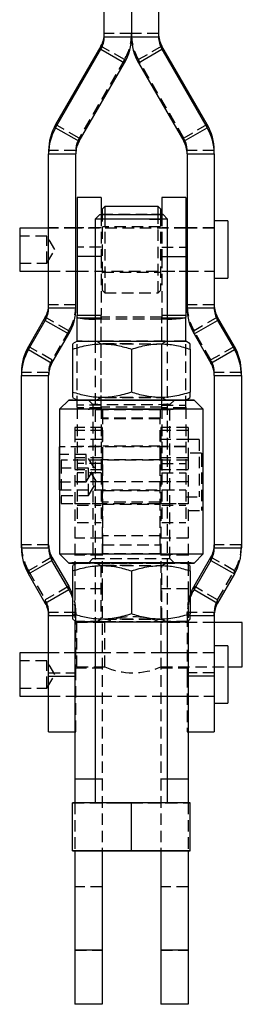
# Model space of a CAD drawing. Extents: x 35 to 384, y 14 to 286.
# Tile 14 of 20: x 212 to 236, y 83 to 192. Entities that reach past the tile are written whole.
import ezdxf

# ---------------------------------------------------------------- set-up
doc = ezdxf.new("R2010")
doc.units = 0
doc.linetypes.add('HIDDEN', pattern=[1.905, 1.27, -0.635])
doc.layers.get('0').update_dxf_attribs({"linetype": 'CONTINUOUS'})

msp = doc.modelspace()

# ---------------------------------------------------------------- linework, layer by layer
at = {"color": 7, "linetype": 'CONTINUOUS'}
for p, q in [((221.141025, 190.3284), (221.141025, 193.224314)), ((224.141025, 193.148557), (224.141025, 190.3284)), ((227.141025, 193.224314), (227.141025, 190.3284)), ((221.141025, 190.3284), (224.141025, 190.3284)), ((224.141025, 190.3284), (227.141025, 190.3284)), ((220.772595, 189.303252), (215.761379, 180.626854)), ((215.761379, 180.277522), (220.772595, 188.953921)), ((220.772595, 189.303252), (220.772595, 188.953921)), ((220.772595, 188.953921), (223.370671, 187.454488)), ((224.911379, 187.454488), (227.509455, 188.953921)), ((227.509455, 188.953921), (227.509455, 189.303252)), ((232.520671, 180.626854), (227.509455, 189.303252)), ((227.509455, 188.953921), (232.520671, 180.277522)), ((218.359455, 178.778093), (223.370671, 187.454488)), ((224.911379, 187.454488), (229.922595, 178.778093)), ((215.761379, 180.626854), (215.761379, 180.277522)), ((215.761379, 180.277522), (218.359455, 178.778093)), ((229.922595, 178.778093), (232.520671, 180.277522)), ((232.520671, 180.277522), (232.520671, 180.626854)), ((214.991025, 177.752943), (214.991025, 177.403612)), ((214.991025, 177.403612), (217.991025, 177.403612)), ((214.991025, 160.357777), (214.991025, 177.403612)), ((217.991025, 160.357777), (217.991025, 177.403612)), ((230.291025, 177.403612), (233.291025, 177.403612)), ((230.291025, 177.403612), (230.291025, 160.357777)), ((233.291025, 177.403612), (233.291025, 177.752943)), ((233.291025, 177.403612), (233.291025, 160.357777)), ((220.791025, 172.556549), (218.141025, 172.556549)), ((218.141025, 172.556549), (218.141025, 166.038693)), ((220.791025, 172.556549), (220.791025, 170.672619)), ((230.141025, 172.556549), (227.491025, 172.556549)), ((227.491025, 172.556549), (227.491025, 170.672619)), ((230.141025, 172.556549), (230.141025, 166.038693)), ((221.191025, 171.57392), (220.941025, 171.323919)), ((220.941025, 171.174922), (220.941025, 171.323919)), ((220.941025, 170.672727), (220.941025, 171.174922)), ((227.091025, 171.57392), (221.191025, 171.57392)), ((221.191025, 171.57392), (221.191025, 171.416668)), ((221.191025, 171.416668), (221.191025, 170.672854)), ((227.341025, 171.323919), (227.091025, 171.57392)), ((227.091025, 170.672854), (227.091025, 171.57392)), ((227.341025, 171.323919), (227.341025, 170.672727)), ((220.641025, 170.672345), (220.141025, 170.172344)), ((220.141025, 170.172344), (220.141025, 156.673552)), ((228.141025, 170.172344), (227.641025, 170.672345)), ((228.141025, 156.673552), (228.141025, 170.172344)), ((234.791025, 169.986421), (233.291025, 169.986421)), ((234.791025, 169.986421), (234.791025, 166.259586)), ((214.991025, 169.192669), (211.791025, 169.192669)), ((211.791025, 169.192669), (211.791025, 166.397545)), ((218.141025, 169.192669), (217.991025, 169.192669)), ((230.291025, 169.192669), (230.141025, 169.192669)), ((211.791025, 166.397545), (211.791025, 164.430171)), ((218.141025, 166.038693), (218.141025, 159.562949)), ((230.141025, 166.038693), (230.141025, 159.562949)), ((234.791025, 166.259586), (234.791025, 163.636419)), ((211.791025, 164.430171), (214.991025, 164.430171)), ((217.991025, 164.430171), (218.141025, 164.430171)), ((230.141025, 164.430171), (230.291025, 164.430171)), ((233.291025, 163.636419), (234.791025, 163.636419)), ((214.991025, 160.357777), (217.991025, 160.357777)), ((230.291025, 160.357777), (233.291025, 160.357777)), ((214.622595, 159.33263), (212.761379, 156.110129)), ((212.761379, 155.760797), (214.622595, 158.983297)), ((214.622595, 159.33263), (214.622595, 158.983297)), ((214.622595, 158.983297), (217.220671, 157.483865)), ((218.141025, 159.341566), (218.141025, 159.562949)), ((218.141025, 159.562949), (220.141025, 159.562949)), ((218.141025, 156.672346), (218.141025, 159.341566)), ((228.141025, 159.562949), (230.141025, 159.562949)), ((230.141025, 159.562949), (230.141025, 159.341566)), ((230.141025, 156.672346), (230.141025, 159.341566)), ((231.061379, 157.483865), (233.659456, 158.983297)), ((233.659456, 158.983297), (233.659456, 159.33263)), ((235.520671, 156.110129), (233.659456, 159.33263)), ((233.659456, 158.983297), (235.520671, 155.760797)), ((215.359455, 154.261365), (217.220671, 157.483865)), ((231.061379, 157.483865), (232.922595, 154.261365)), ((212.761379, 156.110129), (212.761379, 155.760797)), ((212.761379, 155.760797), (215.359455, 154.261365)), ((218.141026, 156.672346), (217.641025, 156.38367)), ((217.641025, 155.804127), (217.641025, 151.04259)), ((224.141025, 155.805139), (224.141025, 151.043603)), ((230.641025, 156.38367), (230.141024, 156.672346)), ((230.641025, 155.804127), (230.641025, 151.04259)), ((232.922595, 154.261365), (235.520671, 155.760797)), ((235.520671, 155.760797), (235.520671, 156.110129)), ((211.991025, 153.236216), (211.991025, 152.886885)), ((211.991025, 152.886885), (214.991025, 152.886885)), ((211.991025, 133.841807), (211.991025, 152.886885)), ((214.991025, 133.841807), (214.991025, 152.886885)), ((233.291025, 152.886885), (236.291025, 152.886885)), ((233.291025, 152.886885), (233.291025, 133.841807)), ((236.291025, 152.886885), (236.291025, 153.236216)), ((236.291025, 152.886885), (236.291025, 133.841807)), ((217.203525, 150.172346), (216.203526, 149.172346)), ((217.641025, 150.46102), (218.139398, 150.173285)), ((230.142652, 150.173285), (230.641025, 150.46102)), ((232.078524, 149.172346), (231.078525, 150.172346)), ((216.203525, 149.172346), (216.203525, 133.172347)), ((232.078525, 133.172347), (232.078525, 149.172346)), ((216.203525, 145.027357), (216.141025, 145.027357)), ((216.141025, 145.027357), (216.141025, 140.264857)), ((216.141025, 140.264857), (216.203525, 140.264857)), ((211.991025, 133.841807), (214.991025, 133.841807)), ((215.359455, 132.81666), (215.359455, 132.467327)), ((215.359455, 132.81666), (217.220671, 129.594158)), ((216.203526, 133.172346), (217.203525, 132.172346)), ((231.061379, 129.594158), (232.922595, 132.81666)), ((231.078525, 132.172346), (232.078524, 133.172346)), ((232.922595, 132.467327), (232.922595, 132.81666)), ((233.291025, 133.841807), (236.291025, 133.841807)), ((212.761379, 130.967896), (215.359455, 132.467327)), ((217.220671, 129.244826), (215.359455, 132.467327)), ((218.141026, 132.172347), (217.641025, 131.883672)), ((217.891025, 132.171533), (217.891025, 132.028009)), ((230.641025, 131.883672), (230.141024, 132.172347)), ((230.391025, 132.171533), (230.391025, 132.028009)), ((232.922595, 132.467327), (231.061379, 129.244826)), ((232.922595, 132.467327), (235.520671, 130.967896)), ((214.622595, 127.745395), (212.761379, 130.967896)), ((217.641025, 131.304128), (217.641025, 126.542592)), ((224.141025, 131.30514), (224.141025, 126.543603)), ((230.641025, 131.304128), (230.641025, 126.542592)), ((235.520671, 130.967896), (233.659456, 127.745395)), ((217.220671, 129.594158), (217.220671, 129.244826)), ((231.061379, 129.244826), (231.061379, 129.594158)), ((214.622595, 127.745395), (217.220671, 129.244826)), ((231.061379, 129.244826), (233.659456, 127.745395)), ((214.991025, 119.671164), (214.991025, 126.370914)), ((233.291025, 126.370914), (233.291025, 119.671164)), ((217.641025, 125.961022), (218.141026, 125.672345)), ((217.891025, 125.816684), (217.891025, 108.299981)), ((220.141025, 125.672347), (220.141025, 105.673748)), ((228.141025, 105.673748), (228.141025, 125.672347)), ((230.141024, 125.672345), (230.641025, 125.961022)), ((230.391025, 125.816684), (230.391025, 108.299981)), ((236.391025, 125.589981), (233.291025, 125.589981)), ((236.391025, 120.68998), (236.391025, 125.589981)), ((234.791025, 123.020831), (233.291025, 123.020831)), ((234.791025, 123.020831), (234.791025, 116.67083)), ((214.991025, 122.22708), (211.791025, 122.22708)), ((211.791025, 122.22708), (211.791025, 117.464581)), ((234.791025, 120.68998), (236.391025, 120.68998)), ((214.991025, 113.49583), (214.991025, 119.671164)), ((233.291025, 119.671164), (233.291025, 113.49583)), ((211.791025, 117.464581), (214.991025, 117.464581)), ((233.291025, 116.67083), (234.791025, 116.67083)), ((214.991025, 113.49583), (217.891025, 113.49583)), ((230.391025, 113.49583), (233.291025, 113.49583)), ((220.141025, 108.299981), (217.891025, 108.299981)), ((217.891025, 108.299981), (217.891025, 105.673398)), ((230.391025, 108.299981), (228.141025, 108.299981)), ((230.391025, 108.299981), (230.391025, 105.673398)), ((224.141025, 105.674374), (217.641025, 105.673361)), ((217.641025, 100.373361), (217.641025, 105.673361)), ((224.141025, 100.374374), (224.141025, 105.674374)), ((230.641025, 105.673361), (224.141025, 105.674374)), ((230.641025, 100.373361), (230.641025, 105.673361)), ((224.141025, 100.374374), (217.641025, 100.373361)), ((217.641025, 100.373361), (217.641025, 100.371334)), ((217.641025, 100.371334), (224.141025, 100.370321)), ((217.891025, 100.371297), (217.891025, 89.399982)), ((220.891025, 100.370828), (220.891025, 89.399982)), ((230.641025, 100.373361), (224.141025, 100.374374)), ((224.141025, 100.370321), (230.641025, 100.371334)), ((227.391025, 100.370828), (227.391025, 89.399982)), ((230.391025, 100.371297), (230.391025, 89.399982)), ((230.641025, 100.371334), (230.641025, 100.373361)), ((220.891025, 89.399982), (217.891025, 89.399982)), ((217.891025, 89.399982), (217.891025, 83.399981)), ((220.891025, 89.399982), (220.891025, 83.399981)), ((230.391025, 89.399982), (227.391025, 89.399982)), ((227.391025, 89.399982), (227.391025, 83.399981)), ((230.391025, 89.399982), (230.391025, 83.399981)), ((220.891025, 83.399981), (217.891025, 83.399981)), ((230.391025, 83.399981), (227.391025, 83.399981))]:
    msp.add_line(p, q, dxfattribs=at)
at = {"color": 7, "linetype": 'HIDDEN'}
for p, q in [((224.141025, 190.677732), (221.141025, 190.677732)), ((227.141025, 190.677732), (224.141025, 190.677732)), ((223.370671, 187.803819), (220.772595, 189.303252)), ((227.509455, 189.303252), (224.911379, 187.803819)), ((223.370671, 187.803819), (218.359455, 179.127424)), ((223.370671, 187.803819), (223.370671, 187.454488)), ((224.911379, 187.454488), (224.911379, 187.803819)), ((229.922595, 179.127424), (224.911379, 187.803819)), ((218.359455, 179.127424), (215.761379, 180.626854)), ((232.520671, 180.626854), (229.922595, 179.127424)), ((218.359455, 179.127424), (218.359455, 178.778093)), ((229.922595, 178.778093), (229.922595, 179.127424)), ((217.991025, 177.752943), (214.991025, 177.752943)), ((217.991025, 177.752943), (217.991025, 177.403612)), ((230.291025, 177.403612), (230.291025, 177.752943)), ((233.291025, 177.752943), (230.291025, 177.752943)), ((220.791025, 170.672619), (220.791025, 166.038693)), ((220.941025, 162.29892), (220.941025, 170.672727)), ((221.191025, 170.672854), (221.191025, 162.04892)), ((227.091025, 162.04892), (227.091025, 170.672854)), ((227.341025, 170.672727), (227.341025, 162.29892)), ((227.491025, 170.672619), (227.491025, 166.038693)), ((217.991025, 169.211421), (214.991025, 169.211421)), ((217.991025, 169.192669), (214.991025, 169.192669)), ((220.791025, 169.211421), (218.141025, 169.211421)), ((230.141025, 169.192669), (218.141025, 169.192669)), ((227.341025, 169.31142), (220.941025, 169.31142)), ((230.141025, 169.211421), (227.491025, 169.211421)), ((233.291025, 169.211421), (230.291025, 169.211421)), ((233.291025, 169.192669), (230.291025, 169.192669)), ((214.791025, 168.31142), (211.791025, 168.31142)), ((214.791025, 165.31142), (214.791025, 168.31142)), ((215.692316, 166.811421), (214.791025, 168.31142)), ((214.791025, 165.31142), (215.692316, 166.811421)), ((220.791025, 167.074402), (218.141025, 167.074402)), ((227.491025, 167.074402), (230.141025, 167.074402)), ((220.791025, 166.038693), (220.141025, 166.038693)), ((220.791025, 166.038693), (220.791025, 159.562949)), ((227.491025, 166.038693), (227.491025, 159.562949)), ((227.491025, 166.038693), (228.141025, 166.038693)), ((211.791025, 165.31142), (214.791025, 165.31142)), ((214.991025, 164.430171), (217.991025, 164.430171)), ((214.991025, 164.411419), (217.991025, 164.411419)), ((218.141025, 164.430171), (230.141025, 164.430171)), ((218.141025, 164.411419), (220.791025, 164.411419)), ((227.491025, 164.411419), (230.141025, 164.411419)), ((230.291025, 164.430171), (233.291025, 164.430171)), ((230.291025, 164.411419), (233.291025, 164.411419)), ((220.941025, 164.31142), (227.341025, 164.31142)), ((220.941025, 162.29892), (221.191025, 162.04892)), ((227.091025, 162.04892), (227.341025, 162.29892)), ((221.191025, 162.04892), (227.091025, 162.04892)), ((217.991025, 160.707109), (214.991025, 160.707109)), ((233.291025, 160.707109), (230.291025, 160.707109)), ((217.220671, 157.833197), (214.622595, 159.33263)), ((220.141025, 159.562949), (220.791025, 159.562949)), ((220.141025, 159.274676), (220.791025, 159.274676)), ((220.791025, 159.341566), (220.791025, 159.562949)), ((220.791025, 149.378882), (220.791025, 159.341566)), ((220.801025, 159.340702), (220.801025, 159.111984)), ((227.481025, 159.340702), (220.801025, 159.340702)), ((220.801025, 149.378019), (220.801025, 159.340702)), ((220.801025, 149.149299), (220.801025, 159.111984)), ((227.481025, 159.111984), (220.801025, 159.111984)), ((227.481025, 159.111984), (227.481025, 159.340702)), ((227.481025, 149.378019), (227.481025, 159.340702)), ((227.481025, 149.149299), (227.481025, 159.111984)), ((227.491025, 159.562949), (227.491025, 159.341566)), ((227.491025, 159.562949), (228.141025, 159.562949)), ((227.491025, 149.378882), (227.491025, 159.341566)), ((227.491025, 159.274676), (228.141025, 159.274676)), ((233.659456, 159.33263), (231.061379, 157.833197)), ((217.220671, 157.833197), (215.359455, 154.610696)), ((217.220671, 157.833197), (217.220671, 157.483865)), ((231.061379, 157.483865), (231.061379, 157.833197)), ((232.922595, 154.610696), (231.061379, 157.833197)), ((215.359455, 154.610696), (212.761379, 156.110129)), ((218.141025, 149.378882), (218.141025, 156.672346)), ((220.141025, 156.673552), (220.141025, 125.672347)), ((220.350456, 156.672345), (220.766025, 156.381361)), ((220.766025, 156.381361), (220.766025, 150.46333)), ((227.516025, 156.381361), (227.931594, 156.672345)), ((227.516025, 150.46333), (227.516025, 156.381361)), ((228.141025, 125.672347), (228.141025, 156.673552)), ((230.141025, 149.378882), (230.141025, 156.672346)), ((235.520671, 156.110129), (232.922595, 154.610696)), ((215.359455, 154.610696), (215.359455, 154.261365)), ((232.922595, 154.261365), (232.922595, 154.610696)), ((214.991025, 153.236216), (211.991025, 153.236216)), ((214.991025, 153.236216), (214.991025, 152.886885)), ((233.291025, 152.886885), (233.291025, 153.236216)), ((236.291025, 153.236216), (233.291025, 153.236216)), ((218.139398, 150.173285), (218.141026, 150.172345)), ((219.391025, 150.172345), (219.891025, 149.672345)), ((220.766025, 150.463331), (220.350456, 150.172346)), ((224.141025, 151.043603), (224.141025, 151.039552)), ((227.931594, 150.172346), (227.516025, 150.463331)), ((228.391025, 149.672345), (228.891025, 150.172345)), ((230.141024, 150.172345), (230.142652, 150.173285)), ((220.791025, 149.600265), (218.141025, 149.600265)), ((218.141025, 149.378882), (218.141025, 142.128251)), ((220.791025, 149.311992), (218.256428, 149.311992)), ((219.891025, 149.672346), (219.891025, 132.672347)), ((220.791025, 149.378882), (220.791025, 142.128251)), ((220.801025, 149.149299), (220.801025, 149.378019)), ((227.481025, 149.378019), (220.801025, 149.378019)), ((227.481025, 149.149299), (220.801025, 149.149299)), ((220.966025, 149.169934), (227.316025, 149.169934)), ((220.966025, 148.170204), (220.966025, 149.169934)), ((227.316025, 149.142204), (220.966025, 149.142204)), ((227.316025, 149.106631), (220.966025, 149.106631)), ((227.316025, 149.169934), (227.316025, 148.170204)), ((227.481025, 149.378019), (227.481025, 149.149299)), ((227.491025, 149.600265), (230.141025, 149.600265)), ((227.491025, 149.378882), (227.491025, 142.128251)), ((230.025622, 149.311992), (227.491025, 149.311992)), ((228.391025, 132.672347), (228.391025, 149.672346)), ((230.141025, 149.378882), (230.141025, 142.128251)), ((227.316025, 148.170204), (220.966025, 148.170204)), ((220.966025, 134.170205), (220.966025, 148.170204)), ((227.316025, 148.090179), (220.966025, 148.090179)), ((227.316025, 134.170205), (227.316025, 148.170204)), ((217.891025, 147.139981), (217.891025, 146.799981)), ((220.891025, 147.139981), (217.891025, 147.139981)), ((220.891025, 147.139981), (220.891025, 146.799981)), ((227.391025, 147.139981), (227.391025, 146.799981)), ((230.391025, 147.139981), (227.391025, 147.139981)), ((230.391025, 147.139981), (230.391025, 146.799981)), ((220.891025, 146.799981), (217.891025, 146.799981)), ((217.891025, 146.799981), (217.891025, 143.799981)), ((220.891025, 145.826001), (217.891025, 145.826001)), ((220.891025, 146.799981), (220.891025, 143.799981)), ((230.391025, 146.799981), (227.391025, 146.799981)), ((227.391025, 146.799981), (227.391025, 143.799981)), ((230.391025, 145.826001), (227.391025, 145.826001)), ((231.641025, 145.821107), (230.141025, 145.821107)), ((230.391025, 146.799981), (230.391025, 143.799981)), ((231.641025, 145.821107), (231.641025, 139.471107)), ((230.141025, 145.027357), (216.203525, 145.027357)), ((220.791025, 145.046107), (218.141025, 145.046107)), ((227.316025, 145.096107), (220.966025, 145.096107)), ((230.141025, 145.046107), (227.491025, 145.046107)), ((219.141025, 144.146107), (216.141025, 144.146107)), ((220.891025, 143.799981), (217.891025, 143.799981)), ((217.891025, 143.799981), (217.891025, 132.171533)), ((219.141025, 141.146107), (219.141025, 144.146107)), ((220.042316, 142.646106), (219.141025, 144.146107)), ((220.891025, 143.799981), (220.891025, 129.299981)), ((230.391025, 143.799981), (227.391025, 143.799981)), ((227.391025, 143.799981), (227.391025, 129.299981)), ((231.891025, 144.314981), (230.391025, 144.314981)), ((230.391025, 143.799981), (230.391025, 132.171533)), ((231.891025, 144.314981), (231.891025, 144.084012)), ((231.891025, 144.084012), (231.891025, 137.964981)), ((216.391025, 143.521231), (216.391025, 143.348005)), ((230.391025, 143.521231), (216.391025, 143.521231)), ((216.391025, 143.348005), (216.391025, 138.758731)), ((219.391025, 142.639981), (216.391025, 142.639981)), ((220.891025, 143.539981), (217.891025, 143.539981)), ((220.791025, 143.163962), (218.141025, 143.163962)), ((219.141025, 141.146107), (220.042316, 142.646106)), ((219.391025, 139.639981), (219.391025, 142.639981)), ((220.292316, 141.139981), (219.391025, 142.639981)), ((227.316025, 143.589981), (220.966025, 143.589981)), ((230.391025, 143.539981), (227.391025, 143.539981)), ((227.491025, 143.163962), (230.141025, 143.163962)), ((220.891025, 142.474324), (217.891025, 142.474324)), ((220.791025, 142.128251), (218.141025, 142.128251)), ((218.141025, 142.128251), (218.141025, 136.646106)), ((220.791025, 142.128251), (220.791025, 136.646106)), ((230.391025, 142.474324), (227.391025, 142.474324)), ((227.491025, 142.128251), (230.141025, 142.128251)), ((227.491025, 142.128251), (227.491025, 136.646106)), ((230.141025, 142.128251), (230.141025, 136.646106)), ((216.141025, 141.146107), (219.141025, 141.146107)), ((220.891025, 141.153549), (217.891025, 141.153549)), ((219.391025, 139.639981), (220.292316, 141.139981)), ((227.316025, 141.138092), (220.966025, 141.138092)), ((230.391025, 141.153549), (227.391025, 141.153549)), ((216.203525, 140.264857), (230.141025, 140.264857)), ((216.391025, 139.639981), (219.391025, 139.639981)), ((218.141025, 140.246107), (220.791025, 140.246107)), ((220.966025, 140.196107), (227.316025, 140.196107)), ((227.491025, 140.246107), (230.141025, 140.246107)), ((230.141025, 139.471107), (231.641025, 139.471107)), ((216.391025, 138.758731), (230.391025, 138.758731)), ((217.891025, 138.739981), (220.891025, 138.739981)), ((218.141025, 138.546295), (220.791025, 138.546295)), ((227.316025, 138.902024), (220.966025, 138.902024)), ((220.966025, 138.689981), (227.316025, 138.689981)), ((227.391025, 138.739981), (230.391025, 138.739981)), ((227.491025, 138.546295), (230.141025, 138.546295)), ((230.391025, 137.964981), (231.891025, 137.964981)), ((218.141025, 136.646106), (220.791025, 136.646106)), ((227.491025, 136.646106), (230.141025, 136.646106)), ((227.316025, 135.175694), (220.966025, 135.175694)), ((214.991025, 134.191139), (211.991025, 134.191139)), ((220.891025, 134.905523), (217.891025, 134.905523)), ((220.966025, 134.170205), (227.316025, 134.170205)), ((220.966025, 133.169935), (220.966025, 134.170205)), ((227.316025, 134.170205), (227.316025, 133.169935)), ((230.391025, 134.905523), (227.391025, 134.905523)), ((236.291025, 134.191139), (233.291025, 134.191139)), ((215.359455, 132.81666), (212.761379, 131.317227)), ((217.891025, 133.153549), (220.891025, 133.153549)), ((220.891025, 133.047633), (217.891025, 133.047633)), ((227.316025, 133.169935), (220.966025, 133.169935)), ((220.966025, 133.139981), (220.966025, 133.169935)), ((227.316025, 133.139981), (220.966025, 133.139981)), ((227.316025, 133.139981), (227.316025, 133.169935)), ((227.391025, 133.153549), (230.391025, 133.153549)), ((230.391025, 133.047633), (227.391025, 133.047633)), ((235.520671, 131.317227), (232.922595, 132.81666)), ((217.891025, 132.028009), (217.891025, 129.299981)), ((219.891025, 132.672347), (219.391025, 132.172347)), ((220.350456, 132.172346), (220.766025, 131.881361)), ((220.766025, 131.881361), (220.766025, 125.963332)), ((227.516025, 131.881361), (227.931594, 132.172346)), ((227.516025, 125.963332), (227.516025, 131.881361)), ((228.891025, 132.172347), (228.391025, 132.672347)), ((230.391025, 132.028009), (230.391025, 129.299981)), ((212.761379, 131.317227), (212.761379, 130.967896)), ((212.761379, 131.317227), (214.622595, 128.094727)), ((233.659456, 128.094727), (235.520671, 131.317227)), ((235.520671, 130.967896), (235.520671, 131.317227)), ((217.220671, 129.594158), (214.622595, 128.094727)), ((233.659456, 128.094727), (231.061379, 129.594158)), ((220.891025, 129.299981), (217.891025, 129.299981)), ((217.891025, 129.299981), (217.891025, 125.816684)), ((220.891025, 129.299981), (220.891025, 108.299981)), ((230.391025, 129.299981), (227.391025, 129.299981)), ((227.391025, 129.299981), (227.391025, 108.299981)), ((230.391025, 129.299981), (230.391025, 125.816684)), ((214.622595, 128.094727), (214.622595, 127.745395)), ((233.659456, 127.745395), (233.659456, 128.094727)), ((214.991025, 126.720247), (214.991025, 126.370914)), ((217.991025, 126.720247), (214.991025, 126.720247)), ((217.641025, 126.370914), (217.991025, 126.370914)), ((217.991025, 126.720247), (217.991025, 126.370914)), ((217.991025, 119.671164), (217.991025, 126.370914)), ((224.141025, 126.543603), (224.141025, 126.539552)), ((230.291025, 126.370914), (230.291025, 126.720247)), ((233.291025, 126.720247), (230.291025, 126.720247)), ((230.291025, 126.370914), (230.291025, 119.671164)), ((230.291025, 126.370914), (230.641025, 126.370914)), ((233.291025, 126.370914), (233.291025, 126.720247)), ((220.891025, 125.689981), (217.891025, 125.689981)), ((218.091025, 120.68998), (218.091025, 125.589981)), ((221.191025, 125.589981), (218.091025, 125.589981)), ((220.766025, 125.963332), (220.350456, 125.672347)), ((221.191025, 120.68998), (221.191025, 125.589981)), ((230.391025, 125.689981), (227.391025, 125.689981)), ((233.291025, 125.589981), (227.391025, 125.589981)), ((227.931594, 125.672347), (227.516025, 125.963332)), ((217.991025, 122.245831), (214.991025, 122.245831)), ((233.291025, 122.22708), (214.991025, 122.22708)), ((220.891025, 122.245831), (217.891025, 122.245831)), ((230.391025, 122.245831), (227.391025, 122.245831)), ((233.291025, 122.245831), (230.291025, 122.245831)), ((214.791025, 121.345831), (211.791025, 121.345831)), ((214.791025, 121.305456), (214.791025, 121.345831)), ((215.692316, 119.845829), (214.791025, 121.345831)), ((214.791025, 118.34583), (214.791025, 121.305456)), ((214.791025, 118.34583), (215.692316, 119.845829)), ((214.991025, 120.020497), (217.991025, 120.020497)), ((217.891025, 120.58998), (220.891025, 120.58998)), ((218.091025, 120.68998), (221.191025, 120.68998)), ((227.391025, 120.68998), (234.791025, 120.68998)), ((227.391025, 120.58998), (230.391025, 120.58998)), ((233.291025, 120.020497), (230.291025, 120.020497)), ((217.891025, 119.671164), (217.991025, 119.671164)), ((217.991025, 113.49583), (217.991025, 119.671164)), ((230.291025, 119.671164), (230.291025, 113.49583)), ((230.391025, 119.671164), (230.291025, 119.671164)), ((211.791025, 118.34583), (214.791025, 118.34583)), ((214.991025, 117.464581), (233.291025, 117.464581)), ((214.991025, 117.44583), (217.991025, 117.44583)), ((217.891025, 117.44583), (220.891025, 117.44583)), ((227.391025, 117.44583), (230.391025, 117.44583)), ((230.291025, 117.44583), (233.291025, 117.44583)), ((217.891025, 113.49583), (217.991025, 113.49583)), ((230.291025, 113.49583), (230.391025, 113.49583)), ((220.891025, 108.299981), (220.141025, 108.299981)), ((220.891025, 108.299981), (220.891025, 100.370828)), ((228.141025, 108.299981), (227.391025, 108.299981)), ((227.391025, 108.299981), (227.391025, 100.370828)), ((217.641025, 105.671334), (224.141025, 105.670321)), ((217.891025, 105.673398), (217.891025, 100.371297)), ((220.141025, 105.673748), (220.141025, 105.672348)), ((224.141025, 105.670321), (230.641025, 105.671334)), ((228.141025, 105.672348), (228.141025, 105.673748)), ((230.391025, 105.673398), (230.391025, 100.371297)), ((224.141025, 100.370321), (224.141025, 100.374374)), ((220.891025, 96.399981), (217.891025, 96.399981)), ((230.391025, 96.399981), (227.391025, 96.399981)), ((220.891025, 89.399982), (217.891025, 89.399982)), ((217.891025, 89.399982), (220.891025, 89.399982)), ((230.391025, 89.399982), (227.391025, 89.399982)), ((227.391025, 89.399982), (230.391025, 89.399982))]:
    msp.add_line(p, q, dxfattribs=at)
at = {"color": 8, "linetype": 'CONTINUOUS'}
for p, q in [((220.141025, 166.038693), (218.141025, 166.038693)), ((228.141025, 166.038693), (230.141025, 166.038693)), ((218.256428, 159.274676), (220.141025, 159.274676)), ((228.141025, 159.274676), (230.025622, 159.274676)), ((214.991025, 126.370914), (217.641025, 126.370914)), ((230.641025, 126.370914), (233.291025, 126.370914)), ((214.991025, 119.671164), (217.891025, 119.671164)), ((233.291025, 119.671164), (230.391025, 119.671164))]:
    msp.add_line(p, q, dxfattribs=at)
at = {"color": 7, "linetype": 'CONTINUOUS', "flags": 128}
for points in [[(228.141025, 170.172344), (228.053616, 170.17257), (227.795207, 170.172784), (227.377093, 170.17298), (226.817547, 170.173147), (226.141025, 170.173279), (225.377093, 170.173371), (224.559139, 170.173419), (223.722911, 170.173419), (222.904957, 170.173371), (222.141025, 170.173279), (221.464503, 170.173147), (220.904957, 170.17298), (220.486843, 170.172784), (220.228435, 170.17257), (220.141025, 170.172344), (220.141025, 170.172344)], [(220.641025, 170.672345), (220.680117, 170.672485), (220.882967, 170.67269), (221.249189, 170.672876), (221.76042, 170.673036), (222.391025, 170.673163), (223.109382, 170.673247), (223.87947, 170.673286), (224.662673, 170.673279), (225.419719, 170.673225), (226.112645, 170.673126), (226.706707, 170.672988), (227.172114, 170.672817), (227.48553, 170.672623), (227.631238, 170.672416), (227.641025, 170.672345)], [(218.141025, 159.341566), (218.142841, 159.333083), (218.148287, 159.324613), (218.157356, 159.316165), (218.170034, 159.307752), (218.186305, 159.299385), (218.206146, 159.291076), (218.229531, 159.282836), (218.256428, 159.274676)], [(230.141025, 159.341566), (230.139209, 159.333083), (230.133763, 159.324613), (230.124694, 159.316165), (230.112016, 159.307752), (230.095745, 159.299385), (230.075904, 159.291076), (230.052519, 159.282836), (230.025622, 159.274676)], [(218.141026, 156.672346), (218.146431, 156.672414), (218.275694, 156.672687), (218.573691, 156.672949), (219.03185, 156.673194), (219.636991, 156.673415), (220.371705, 156.673605), (221.214855, 156.673759), (222.142186, 156.673872), (223.12702, 156.673941), (224.141025, 156.673965)], [(224.141025, 156.673965), (225.15503, 156.673941), (226.139864, 156.673872), (227.067195, 156.673759), (227.910345, 156.673605), (228.645059, 156.673415), (229.2502, 156.673194), (229.708359, 156.672949), (230.006356, 156.672687), (230.135619, 156.672414), (230.141024, 156.672346)], [(217.203525, 150.172346), (217.288937, 150.172639), (217.54307, 150.172924), (217.959667, 150.173196), (218.52847, 150.173446), (219.235472, 150.173669), (220.063265, 150.17386), (220.991466, 150.174014), (221.99722, 150.174126), (223.055761, 150.174195), (224.141025, 150.174218), (225.226289, 150.174195), (226.28483, 150.174126), (227.290584, 150.174014), (228.218785, 150.17386), (229.046578, 150.173669), (229.753581, 150.173446), (230.322383, 150.173196), (230.73898, 150.172924), (230.993113, 150.172639), (231.078525, 150.172346)], [(232.078525, 149.172346), (231.993938, 149.172658), (231.74198, 149.172963), (231.32802, 149.173255), (230.760883, 149.173528), (230.052654, 149.173775), (229.21843, 149.173992), (228.275989, 149.174174), (227.245419, 149.174317), (226.148684, 149.174418), (225.009159, 149.174475), (223.851132, 149.174486), (222.699283, 149.174452), (221.578162, 149.174373), (220.511664, 149.174251), (219.52252, 149.174088), (218.631811, 149.173888), (217.858522, 149.173655), (217.219133, 149.173394), (216.727272, 149.173111), (216.393423, 149.172811), (216.2247, 149.172502), (216.203525, 149.172346)], [(216.203526, 133.172346), (216.2247, 133.172503), (216.393423, 133.172812), (216.727272, 133.173111), (217.219133, 133.173394), (217.858522, 133.173655), (218.631811, 133.173888), (219.52252, 133.174088), (220.511664, 133.174251), (221.578162, 133.174373), (222.699283, 133.174452), (223.851132, 133.174487), (225.009159, 133.174476), (226.148684, 133.174419), (227.245419, 133.174317), (228.275989, 133.174175), (229.21843, 133.173992), (230.052654, 133.173775), (230.760883, 133.173529), (231.32802, 133.173256), (231.74198, 133.172963), (231.993938, 133.172658), (232.078525, 133.172347), (232.078525, 133.172347)], [(231.078525, 132.172347), (230.993113, 132.172639), (230.73898, 132.172925), (230.322383, 132.173196), (229.753581, 132.173446), (229.046578, 132.17367), (228.218785, 132.173861), (227.290584, 132.174015), (226.28483, 132.174127), (225.226289, 132.174195), (224.141025, 132.174218), (223.055761, 132.174195), (221.99722, 132.174127), (220.991466, 132.174015), (220.063265, 132.173861), (219.235472, 132.17367), (218.52847, 132.173446), (217.959667, 132.173196), (217.54307, 132.172925), (217.288937, 132.172639), (217.203525, 132.172347), (217.288937, 132.172053), (217.54307, 132.171768), (217.959667, 132.171496), (218.139398, 132.171408)], [(218.141026, 132.172347), (218.146431, 132.172415), (218.275694, 132.172687), (218.573691, 132.17295), (219.03185, 132.173195), (219.636991, 132.173416), (220.371705, 132.173606), (221.214855, 132.17376), (222.142186, 132.173873), (223.12702, 132.173942), (224.141025, 132.173965)], [(224.141025, 132.173965), (225.15503, 132.173942), (226.139864, 132.173873), (227.067195, 132.17376), (227.910345, 132.173606), (228.645059, 132.173416), (229.2502, 132.173195), (229.708359, 132.17295), (230.006356, 132.172687), (230.135619, 132.172415), (230.141024, 132.172347)], [(220.141025, 125.67114), (219.989392, 125.671178), (219.317042, 125.671384), (218.78347, 125.671617), (218.404024, 125.671872), (218.189622, 125.672141), (218.146431, 125.672416), (218.275694, 125.672688), (218.573691, 125.672951), (219.03185, 125.673195), (219.636991, 125.673416), (220.371705, 125.673606), (221.214855, 125.673759), (222.142186, 125.673873), (223.12702, 125.673942), (224.141025, 125.673966)], [(224.141025, 125.673966), (225.15503, 125.673942), (226.139864, 125.673873), (227.067195, 125.673759), (227.910345, 125.673606), (228.645059, 125.673416), (229.2502, 125.673195), (229.708359, 125.672951), (230.006356, 125.672688), (230.135619, 125.672416), (230.092428, 125.672141), (229.878026, 125.671872), (229.49858, 125.671617), (228.965008, 125.671384), (228.292658, 125.671178), (228.141025, 125.67114)]]:
    msp.add_lwpolyline(points, dxfattribs=at)
at = {"color": 7, "linetype": 'HIDDEN', "flags": 128}
for points in [[(225.891025, 170.671528), (225.172668, 170.671442), (224.40258, 170.671403), (223.619377, 170.67141), (222.862332, 170.671466), (222.169405, 170.671565), (221.575344, 170.671703), (221.109936, 170.671872), (220.79652, 170.672066), (220.650812, 170.672275), (220.641025, 170.672345)], [(227.641025, 170.672345), (227.601933, 170.672204), (227.399083, 170.672001), (227.032861, 170.671813), (226.52163, 170.671652), (225.891025, 170.671528)], [(226.141025, 170.171409), (226.817547, 170.171543), (227.377093, 170.171711), (227.795207, 170.171907), (228.053616, 170.172121), (228.141025, 170.172344)], [(220.801025, 159.111984), (220.378829, 159.114894), (220.141025, 159.119162)], [(228.141025, 159.119162), (227.903221, 159.114894), (227.481025, 159.111984)], [(230.141024, 156.672346), (230.092428, 156.67214), (229.878026, 156.671872), (229.49858, 156.671617), (228.965008, 156.671383), (228.292658, 156.671176), (227.500874, 156.671004), (226.612432, 156.67087), (225.652893, 156.670778), (224.649861, 156.670732), (223.63219, 156.670732), (222.629157, 156.670778), (221.669618, 156.67087), (220.781176, 156.671004), (219.989392, 156.671176), (219.317042, 156.671383), (218.78347, 156.671617), (218.404024, 156.671872), (218.189622, 156.67214), (218.141026, 156.672346)], [(224.141025, 156.671322), (224.929129, 156.671345), (225.682789, 156.671411), (226.369066, 156.671518), (226.957967, 156.671661), (227.423754, 156.671834), (227.746071, 156.672029), (227.910829, 156.672239), (227.910829, 156.672452), (227.746071, 156.672662), (227.423754, 156.672857), (226.957967, 156.673029), (226.369066, 156.673173), (225.682789, 156.67328), (224.929129, 156.673346), (224.141025, 156.673368), (223.352921, 156.673346), (222.599262, 156.67328), (221.912984, 156.673173), (221.324083, 156.673029), (220.858296, 156.672857), (220.535979, 156.672662), (220.371221, 156.672452), (220.371221, 156.672239), (220.535979, 156.672029), (220.858296, 156.671834), (221.324083, 156.671661), (221.912984, 156.671518), (222.599262, 156.671411), (223.352921, 156.671345), (224.141025, 156.671322)], [(224.141025, 156.382271), (223.390017, 156.382249), (222.676667, 156.382181), (222.036747, 156.382073), (221.502344, 156.381929), (221.100255, 156.381756), (220.850643, 156.381564), (220.766025, 156.381361), (220.850643, 156.381159), (221.100255, 156.380966), (221.502344, 156.380793), (222.036747, 156.380649), (222.676667, 156.38054), (223.390017, 156.380473), (224.141025, 156.38045), (224.892033, 156.380473), (225.605383, 156.38054), (226.245303, 156.380649), (226.779706, 156.380793), (227.181795, 156.380966), (227.431407, 156.381159), (227.516025, 156.381361)], [(231.078525, 150.172346), (230.993113, 150.172053), (230.73898, 150.171767), (230.322383, 150.171496), (229.753581, 150.171245), (229.046578, 150.171022), (228.218785, 150.170831), (227.290584, 150.170678), (226.28483, 150.170565), (225.226289, 150.170497), (224.141025, 150.170474), (223.055761, 150.170497), (221.99722, 150.170565), (220.991466, 150.170678), (220.063265, 150.170831), (219.235472, 150.171022), (218.52847, 150.171245), (217.959667, 150.171496), (217.54307, 150.171767), (217.288937, 150.172053), (217.203525, 150.172346), (217.203525, 150.172346)], [(224.141025, 150.173965), (225.15503, 150.173942), (226.139864, 150.173872), (227.067195, 150.173759), (227.910345, 150.173605), (228.645059, 150.173415), (229.2502, 150.173195), (229.708359, 150.172949), (230.006356, 150.172687), (230.135619, 150.172414), (230.092428, 150.17214), (229.878026, 150.171872), (229.49858, 150.171617), (228.965008, 150.171383), (228.292658, 150.171177), (227.500874, 150.171004), (226.612432, 150.17087), (225.652893, 150.170779), (224.649861, 150.170732), (223.63219, 150.170732), (222.629157, 150.170779), (221.669618, 150.17087), (220.781176, 150.171004), (219.989392, 150.171177), (219.317042, 150.171383), (218.78347, 150.171617), (218.404024, 150.171872), (218.189622, 150.17214), (218.146431, 150.172414), (218.275694, 150.172687), (218.573691, 150.172949), (219.03185, 150.173195), (219.636991, 150.173415), (220.371705, 150.173605), (221.214855, 150.173759), (222.142186, 150.173872), (223.12702, 150.173942), (224.141025, 150.173965)], [(228.891025, 150.172346), (228.805186, 150.172588), (228.550773, 150.172822), (228.136979, 150.173039), (227.578762, 150.17323), (226.896295, 150.17339), (226.114246, 150.173512), (225.26088, 150.173591), (224.367039, 150.173626), (223.46503, 150.173614), (222.587452, 150.173557), (221.766025, 150.173456), (221.030437, 150.173314), (220.407273, 150.173138), (219.919057, 150.172933), (219.583434, 150.172707), (219.412534, 150.172468), (219.412534, 150.172224), (219.583434, 150.171985), (219.919057, 150.171758), (220.407273, 150.171553), (221.030437, 150.171377), (221.766025, 150.171236), (222.587452, 150.171134), (223.46503, 150.171077), (224.367039, 150.171065), (225.26088, 150.1711), (226.114246, 150.17118), (226.896295, 150.171301), (227.578762, 150.171461), (228.136979, 150.171653), (228.550773, 150.171869), (228.805186, 150.172103), (228.891025, 150.172346)], [(224.141025, 150.171323), (224.929129, 150.171345), (225.682789, 150.171411), (226.369066, 150.171518), (226.957967, 150.171661), (227.423754, 150.171834), (227.746071, 150.17203), (227.910829, 150.172239), (227.910829, 150.172453), (227.746071, 150.172662), (227.423754, 150.172857), (226.957967, 150.17303), (226.369066, 150.173173), (225.682789, 150.17328), (224.929129, 150.173346), (224.141025, 150.173369), (223.352921, 150.173346), (222.599262, 150.17328), (221.912984, 150.173173), (221.324083, 150.17303), (220.858296, 150.172857), (220.535979, 150.172662), (220.371221, 150.172453), (220.371221, 150.172239), (220.535979, 150.17203), (220.858296, 150.171834), (221.324083, 150.171661), (221.912984, 150.171518), (222.599262, 150.171411), (223.352921, 150.171345), (224.141025, 150.171323)], [(224.141025, 150.46242), (223.390017, 150.462442), (222.676667, 150.46251), (222.036747, 150.462618), (221.502344, 150.462763), (221.100255, 150.462935), (220.850643, 150.463128), (220.766025, 150.46333), (220.850643, 150.463533), (221.100255, 150.463726), (221.502344, 150.463898), (222.036747, 150.464042), (222.676667, 150.464151), (223.390017, 150.464218), (224.141025, 150.464241), (224.892033, 150.464218), (225.605383, 150.464151), (226.245303, 150.464042), (226.779706, 150.463898), (227.181795, 150.463726), (227.431407, 150.463533), (227.516025, 150.46333), (227.431407, 150.463128), (227.181795, 150.462935), (226.779706, 150.462763), (226.245303, 150.462618), (225.605383, 150.46251), (224.892033, 150.462442), (224.141025, 150.46242)], [(218.141025, 149.378882), (218.142841, 149.370399), (218.148287, 149.361929), (218.157356, 149.353481), (218.170034, 149.345068), (218.186305, 149.336701), (218.206146, 149.328392), (218.229531, 149.320152), (218.256428, 149.311992)], [(228.391025, 149.672346), (228.304027, 149.672115), (228.046596, 149.671894), (227.62927, 149.67169), (227.069134, 149.671514), (226.389122, 149.671372), (225.617072, 149.67127), (224.784593, 149.671212), (223.925766, 149.6712), (223.075752, 149.671236), (222.26935, 149.671316), (221.539575, 149.671439), (220.916303, 149.671599), (220.425052, 149.671789), (220.085933, 149.672002), (219.91283, 149.67223), (219.891025, 149.672345)], [(230.025622, 149.311992), (230.052519, 149.320152), (230.075904, 149.328392), (230.095745, 149.336701), (230.112016, 149.345068), (230.124694, 149.353481), (230.133763, 149.361929), (230.139209, 149.370399), (230.141025, 149.378882)], [(218.139398, 132.171408), (218.52847, 132.171246), (219.235472, 132.171022), (220.063265, 132.170832), (220.991466, 132.170679), (221.99722, 132.170566), (223.055761, 132.170497), (224.141025, 132.170475), (225.226289, 132.170497), (226.28483, 132.170566), (227.290584, 132.170679), (228.218785, 132.170832), (229.046578, 132.171022), (229.753581, 132.171246), (230.142652, 132.171408)], [(230.141024, 132.172347), (230.092428, 132.172141), (229.878026, 132.171872), (229.49858, 132.171617), (228.965008, 132.171384), (228.292658, 132.171178), (227.500874, 132.171004), (226.612432, 132.170871), (225.652893, 132.170779), (224.649861, 132.170733), (223.63219, 132.170733), (222.629157, 132.170779), (221.669618, 132.170871), (220.781176, 132.171004), (219.989392, 132.171178), (219.317042, 132.171384), (218.78347, 132.171617), (218.404024, 132.171872), (218.189622, 132.172141), (218.141026, 132.172347)], [(228.891025, 132.172347), (228.805186, 132.172103), (228.550773, 132.17187), (228.136979, 132.171654), (227.578762, 132.171462), (226.896295, 132.171303), (226.114246, 132.171181), (225.26088, 132.1711), (224.367039, 132.171066), (223.46503, 132.171078), (222.587452, 132.171135), (221.766025, 132.171236), (221.030437, 132.171378), (220.407273, 132.171554), (219.919057, 132.171759), (219.583434, 132.171985), (219.412534, 132.172225), (219.412534, 132.172469), (219.583434, 132.172708), (219.919057, 132.172934), (220.407273, 132.173139), (221.030437, 132.173315), (221.766025, 132.173457), (222.587452, 132.173557), (223.46503, 132.173615), (224.367039, 132.173627), (225.26088, 132.173592), (226.114246, 132.173513), (226.896295, 132.173391), (227.578762, 132.173231), (228.136979, 132.173039), (228.550773, 132.172822), (228.805186, 132.172589), (228.891025, 132.172347)], [(219.891025, 132.672347), (219.91283, 132.67223), (220.085933, 132.672003), (220.425052, 132.67179), (220.916303, 132.6716), (221.539575, 132.671439), (222.26935, 132.671317), (223.075752, 132.671236), (223.925766, 132.671201), (224.784593, 132.671213), (225.617072, 132.671271), (226.389122, 132.671373), (227.069134, 132.671515), (227.62927, 132.671691), (228.046596, 132.671894), (228.304027, 132.672116), (228.391025, 132.672347), (228.391025, 132.672347)], [(224.141025, 132.171324), (224.929129, 132.171346), (225.682789, 132.171411), (226.369066, 132.171519), (226.957967, 132.171662), (227.423754, 132.171835), (227.746071, 132.17203), (227.910829, 132.172239), (227.910829, 132.172454), (227.746071, 132.172662), (227.423754, 132.172858), (226.957967, 132.173031), (226.369066, 132.173174), (225.682789, 132.173281), (224.929129, 132.173347), (224.141025, 132.173369), (223.352921, 132.173347), (222.599262, 132.173281), (221.912984, 132.173174), (221.324083, 132.173031), (220.858296, 132.172858), (220.535979, 132.172662), (220.371221, 132.172454), (220.371221, 132.172239), (220.535979, 132.17203), (220.858296, 132.171835), (221.324083, 132.171662), (221.912984, 132.171519), (222.599262, 132.171411), (223.352921, 132.171346), (224.141025, 132.171324)], [(224.141025, 131.882272), (223.390017, 131.88225), (222.676667, 131.882182), (222.036747, 131.882074), (221.502344, 131.881929), (221.100255, 131.881757), (220.850643, 131.881564), (220.766025, 131.881361), (220.850643, 131.881159), (221.100255, 131.880966), (221.502344, 131.880794), (222.036747, 131.88065), (222.676667, 131.880541), (223.390017, 131.880474), (224.141025, 131.880451), (224.892033, 131.880474), (225.605383, 131.880541), (226.245303, 131.88065), (226.779706, 131.880794), (227.181795, 131.880966), (227.431407, 131.881159), (227.516025, 131.881361)], [(228.141025, 125.67114), (227.500874, 125.671004), (226.612432, 125.670872), (225.652893, 125.670779), (224.649861, 125.670734), (223.63219, 125.670734), (222.629157, 125.670779), (221.669618, 125.670872), (220.781176, 125.671004), (220.141025, 125.67114)], [(224.141025, 125.671323), (224.929129, 125.671345), (225.682789, 125.671412), (226.369066, 125.671518), (226.957967, 125.671662), (227.423754, 125.671835), (227.746071, 125.672031), (227.910829, 125.672239), (227.910829, 125.672453), (227.746071, 125.672662), (227.423754, 125.672858), (226.957967, 125.673031), (226.369066, 125.673174), (225.682789, 125.67328), (224.929129, 125.673348), (224.141025, 125.67337), (223.352921, 125.673348), (222.599262, 125.67328), (221.912984, 125.673174), (221.324083, 125.673031), (220.858296, 125.672858), (220.535979, 125.672662), (220.371221, 125.672453), (220.371221, 125.672239), (220.535979, 125.672031), (220.858296, 125.671835), (221.324083, 125.671662), (221.912984, 125.671518), (222.599262, 125.671412), (223.352921, 125.671345), (224.141025, 125.671323)], [(224.141025, 125.962421), (223.390017, 125.962443), (222.676667, 125.96251), (222.036747, 125.96262), (221.502344, 125.962763), (221.100255, 125.962937), (220.850643, 125.963129), (220.766025, 125.963332), (220.850643, 125.963535), (221.100255, 125.963726), (221.502344, 125.9639), (222.036747, 125.964043), (222.676667, 125.964151), (223.390017, 125.96422), (224.141025, 125.964242), (224.892033, 125.96422), (225.605383, 125.964151), (226.245303, 125.964043), (226.779706, 125.9639), (227.181795, 125.963726), (227.431407, 125.963535), (227.516025, 125.963332), (227.431407, 125.963129), (227.181795, 125.962937), (226.779706, 125.962763), (226.245303, 125.96262), (225.605383, 125.96251), (224.892033, 125.962443), (224.141025, 125.962421)], [(222.141025, 105.673283), (222.904957, 105.673372), (223.722911, 105.673421), (224.559139, 105.673421), (225.377093, 105.673372), (226.141025, 105.673283), (226.817547, 105.673149), (227.377093, 105.672981), (227.795207, 105.672787), (228.053616, 105.672571), (228.141025, 105.672348), (228.053616, 105.672124), (227.795207, 105.671908), (227.377093, 105.671714), (226.817547, 105.671547), (226.141025, 105.671413), (225.377093, 105.67132), (224.559139, 105.671275), (223.722911, 105.671275), (222.904957, 105.67132), (222.141025, 105.671413), (221.464503, 105.671547), (220.904957, 105.671714), (220.486843, 105.671908), (220.228435, 105.672124), (220.141025, 105.672348), (220.228435, 105.672571), (220.486843, 105.672787), (220.904957, 105.672981), (221.464503, 105.673149), (222.141025, 105.673283)]]:
    msp.add_lwpolyline(points, dxfattribs=at)
at = {"color": 7, "linetype": 'CONTINUOUS'}
for centre, radius, start, end in [((218.392863, 190.67776), 2.748162, 329.98974024, 359.99941621), ((229.889188, 190.67776), 2.748162, 180.00058379, 210.01025976), ((218.392863, 190.328428), 2.748162, 329.98974024, 359.99941621), ((218.394867, 190.328458), 5.746158, 329.98973609, 359.99942263), ((229.887183, 190.328458), 5.746158, 180.00057737, 210.01026391), ((229.889188, 190.328428), 2.748162, 180.00058379, 210.01025976), ((220.737173, 177.752885), 5.746148, 149.9896966, 179.99941755), ((220.737182, 177.403551), 5.746157, 149.98972095, 179.99939321), ((227.544877, 177.752885), 5.746148, 0.00058245, 30.0103034), ((227.544868, 177.403551), 5.746157, 0.00060679, 30.01027905), ((220.739193, 177.403584), 2.748167, 149.98977729, 179.99943612), ((227.542858, 177.403584), 2.748167, 0.00056388, 30.01022271), ((212.242879, 160.707133), 2.748146, 329.98964016, 359.99949818), ((212.24287, 160.357803), 2.748155, 329.98968658, 359.99947119), ((212.244862, 160.357837), 5.746163, 329.98974629, 359.99940376), ((236.037188, 160.357837), 5.746163, 180.00059624, 210.01025371), ((236.039172, 160.707133), 2.748146, 180.00050182, 210.01035984), ((236.03918, 160.357803), 2.748155, 180.00052881, 210.01031342), ((220.015426, 169.094094), 9.975723, 259.84405563, 270.72139642), ((228.12681, 170.78842), 11.669266, 270.06979423, 279.36475372), ((217.73718, 153.23616), 5.746155, 149.98973232, 179.99943505), ((217.737185, 152.886827), 5.74616, 149.98974638, 179.99942099), ((230.54487, 153.23616), 5.746155, 0.00056495, 30.01026768), ((230.544865, 152.886827), 5.74616, 0.00057901, 30.01025362), ((217.739198, 152.886854), 2.748174, 149.98979334, 179.99935472), ((230.542852, 152.886854), 2.748174, 0.00064528, 30.01020666), ((217.739194, 134.191169), 2.748169, 180.0006275, 210.01023415), ((230.542857, 134.191169), 2.748169, 329.98976585, 359.9993725), ((217.737172, 133.841863), 5.746146, 180.00055204, 210.01028988), ((217.739202, 133.841839), 2.748177, 180.00065449, 210.01018774), ((230.542848, 133.841839), 2.748177, 329.98981226, 359.99934551), ((230.544878, 133.841863), 5.746146, 329.98971012, 359.99944796), ((230.162269, 579.106931), 446.935524, 269.99748523, 270.1174614), ((212.244394, 126.719984), 5.746669, 20.10095978, 30.00965851), ((236.037656, 126.719984), 5.746669, 149.99034149, 159.89904022), ((212.244288, 126.370603), 5.746786, 20.10106069, 30.00955759), ((236.037762, 126.370603), 5.746786, 149.99044241, 159.89893931), ((212.242875, 126.370891), 2.74815, 0.00048427, 30.01033855), ((236.039175, 126.370891), 2.74815, 149.98966145, 179.99951573)]:
    msp.add_arc(centre, radius, start, end, dxfattribs=at)
at = {"color": 7, "linetype": 'HIDDEN'}
for centre, radius, start, end in [((218.394861, 190.677791), 5.746164, 329.98975248, 359.99940624), ((229.887189, 190.677791), 5.746164, 180.00059376, 210.01024752), ((220.739193, 177.752916), 2.748167, 149.98977729, 179.99943612), ((227.542858, 177.752916), 2.748167, 0.00056388, 30.01022271), ((212.244857, 160.70717), 5.746168, 329.9897583, 359.99939175), ((236.037193, 160.70717), 5.746168, 180.00060825, 210.0102417), ((220.798546, 159.370337), 0.029738, 255.35001194, 274.78120211), ((227.483504, 159.370337), 0.029738, 265.21879789, 284.64998806), ((217.739196, 153.236186), 2.748171, 149.98978078, 179.99936728), ((230.542854, 153.236186), 2.748171, 0.00063272, 30.01021922), ((220.390865, 162.714924), 13.571824, 260.95154478, 271.73182592), ((220.798543, 149.407621), 0.029706, 255.34070561, 274.79315679), ((227.483507, 149.407621), 0.029706, 265.20684321, 284.65929439), ((227.891185, 162.714924), 13.571824, 268.26817408, 279.04845522), ((217.737184, 134.191197), 5.746159, 180.00057696, 210.01025566), ((230.544866, 134.191197), 5.746159, 329.98974434, 359.99942304), ((212.245108, 126.720221), 5.745917, 0.00025897, 20.10118811), ((236.036942, 126.720221), 5.745917, 159.89881189, 179.99974103), ((212.242875, 126.720222), 2.74815, 0.00052311, 30.01033855), ((212.245108, 126.37089), 5.745917, 0.00024039, 20.10118811), ((236.036942, 126.37089), 5.745917, 159.89881189, 179.99975961), ((236.039175, 126.720222), 2.74815, 149.98966145, 179.99947689), ((224.291025, 118.522673), 7.717308, 66.31584777, 113.68415223), ((224.291025, 127.757289), 7.717308, 246.31584777, 293.68415223)]:
    msp.add_arc(centre, radius, start, end, dxfattribs=at)
at = {"color": 7, "linetype": 'CONTINUOUS'}
for points, knots in [([(217.641025, 155.804127), (218.205174, 155.971896), (219.345706, 156.311072), (221.03556, 156.435356), (222.650965, 156.25358), (223.641313, 155.95553), (224.141025, 155.805139)], [0, 0, 0, 0, 0.2646019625, 0.53494202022, 0.76534004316, 1, 1, 1, 1]), ([(217.641025, 156.34336), (217.641025, 156.349432), (217.641025, 156.366931), (217.641025, 156.114161), (217.641025, 155.872937), (217.641025, 155.804127)], [0, 0, 0, 0, 0.27526476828, 0.79326690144, 1, 1, 1, 1]), ([(224.141025, 155.805139), (224.705174, 155.972733), (225.845708, 156.311554), (227.535556, 156.435312), (229.150965, 156.253032), (230.141313, 155.954673), (230.641025, 155.804127)], [0, 0, 0, 0, 0.2646019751, 0.53494257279, 0.7653403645, 1, 1, 1, 1]), ([(230.641025, 155.804127), (230.641025, 155.872938), (230.641025, 156.109877), (230.641025, 156.364045), (230.641025, 156.347502), (230.641025, 156.341493)], [0, 0, 0, 0, 0.2067287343, 0.7118393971, 1, 1, 1, 1]), ([(224.141025, 151.043603), (223.576876, 150.875833), (222.436344, 150.536657), (220.746491, 150.412373), (219.131085, 150.594148), (218.140737, 150.892199), (217.641025, 151.04259)], [0, 0, 0, 0, 0.26460195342, 0.53494199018, 0.76534001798, 1, 1, 1, 1]), ([(217.641025, 151.04259), (217.641025, 150.973639), (217.641025, 150.736216), (217.641025, 150.481145), (217.641025, 150.497262), (217.641025, 150.503137)], [0, 0, 0, 0, 0.2063998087, 0.7107076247, 1, 1, 1, 1]), ([(230.641025, 151.04259), (230.076877, 150.874997), (228.936349, 150.536175), (227.246487, 150.412418), (225.631087, 150.594696), (224.640737, 150.893056), (224.141025, 151.043603)], [0, 0, 0, 0, 0.2646024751, 0.5349421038, 0.7653403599, 1, 1, 1, 1]), ([(230.641025, 150.501283), (230.641025, 150.495335), (230.641025, 150.478257), (230.641025, 150.731922), (230.641025, 150.97364), (230.641025, 151.04259)], [0, 0, 0, 0, 0.2764165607, 0.7935958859, 1, 1, 1, 1]), ([(217.641025, 131.304128), (218.205174, 131.471896), (219.345704, 131.811072), (221.03556, 131.935358), (222.650965, 131.753582), (223.641313, 131.455531), (224.141025, 131.30514)], [0, 0, 0, 0, 0.26460230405, 0.53494223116, 0.76534013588, 1, 1, 1, 1]), ([(217.641025, 131.843361), (217.641025, 131.849433), (217.641025, 131.866932), (217.641025, 131.614161), (217.641025, 131.372937), (217.641025, 131.304128)], [0, 0, 0, 0, 0.27526476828, 0.79326690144, 1, 1, 1, 1]), ([(224.141025, 131.30514), (224.705173, 131.472733), (225.8457, 131.811554), (227.535563, 131.935312), (229.150963, 131.753034), (230.141313, 131.454674), (230.641025, 131.304128)], [0, 0, 0, 0, 0.2646028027, 0.5349422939, 0.7653404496, 1, 1, 1, 1]), ([(230.641025, 131.304128), (230.641025, 131.372938), (230.641025, 131.609877), (230.641025, 131.864045), (230.641025, 131.847502), (230.641025, 131.841493)], [0, 0, 0, 0, 0.2067291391, 0.7118407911, 1, 1, 1, 1]), ([(224.141025, 126.543603), (223.576877, 126.375834), (222.43635, 126.036657), (220.746488, 125.912375), (219.131085, 126.094148), (218.140737, 126.3922), (217.641025, 126.542592)], [0, 0, 0, 0, 0.2646027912, 0.5349421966, 0.7653400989, 1, 1, 1, 1]), ([(217.641025, 126.542592), (217.641025, 126.47364), (217.641025, 126.236216), (217.641025, 125.981145), (217.641025, 125.997263), (217.641025, 126.003138)], [0, 0, 0, 0, 0.2064002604, 0.7107090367, 1, 1, 1, 1]), ([(230.641025, 126.542592), (230.076877, 126.374998), (228.936347, 126.036175), (227.246489, 125.912417), (225.631087, 126.094698), (224.640737, 126.393057), (224.141025, 126.543603)], [0, 0, 0, 0, 0.2646023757, 0.5349423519, 0.7653405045, 1, 1, 1, 1]), ([(230.641025, 126.001285), (230.641025, 125.995336), (230.641025, 125.978257), (230.641025, 126.231922), (230.641025, 126.473641), (230.641025, 126.542592)], [0, 0, 0, 0, 0.2764165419, 0.7935958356, 1, 1, 1, 1])]:
    msp.add_open_spline(points, degree=3, knots=knots, dxfattribs=at)

doc.saveas('drawing.dxf')
